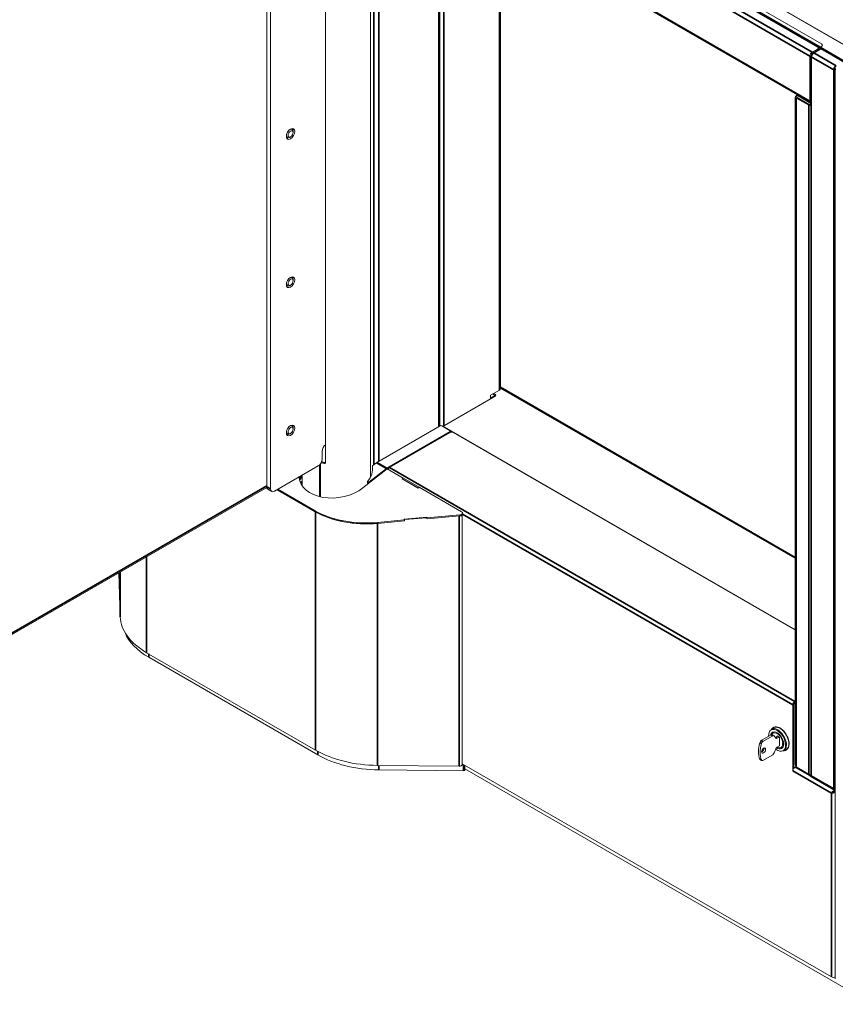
# Model space of a CAD drawing. Header units: millimetres. Extents: x 4 to 1188, y 1 to 840.
# Tile 139 of 256: x 1042 to 1138, y 159 to 274. Entities that reach past the tile are written whole.
import ezdxf

# ---------------------------------------------------------------- set-up
doc = ezdxf.new("R2010")
doc.units = ezdxf.units.MM
doc.layers.add('1', color=7, linetype='Continuous')

msp = doc.modelspace()

# ---------------------------------------------------------------- linework, layer by layer
at = {"layer": '1', "color": 154, "linetype": 'Continuous', "lineweight": 13}
for p, q in [((1138.7734, 271.3253), (1073.1369, 309.2206)), ((1138.7734, 271.3144), (1073.1369, 309.2097)), ((1073.1363, 307.8056), (1136.1336, 271.4342)), ((1073.1366, 307.1333), (1135.681, 271.0232)), ((1086.2828, 292.5748), (1134.8627, 264.5272)), ((1091.3208, 226.5233), (1091.3208, 289.6655)), ((1083.1886, 220.5338), (1083.1886, 288.9528)), ((1077.9049, 222.2097), (1077.9049, 285.1671)), ((1098.4292, 230.9047), (1098.4292, 285.5615)), ((1070.9887, 219.4006), (1070.9887, 282.6519)), ((1071.4365, 219.142), (1071.4365, 282.3933)), ((1135.0493, 270.4408), (1135.681, 270.8055)), ((1135.9632, 270.8311), (1135.1618, 270.3685)), ((1135.7591, 270.7133), (1135.7591, 270.9143)), ((1135.945, 270.9443), (1135.945, 270.8206)), ((1135.9544, 270.8261), (1135.9544, 270.9497)), ((1136.1336, 271.1076), (1135.9921, 271.0259)), ((1136.1336, 271.0967), (1135.9921, 271.015)), ((1136.0298, 270.8245), (1138.6697, 269.3004)), ((1136.2507, 271.26), (1136.2507, 271.2709)), ((1134.7853, 269.9835), (1134.7853, 264.6981)), ((1134.9066, 269.9264), (1134.9066, 185.4237)), ((1137.7626, 268.4785), (1137.7626, 268.4023)), ((1137.7626, 268.4023), (1137.7626, 161.6045)), ((1133.0638, 265.1417), (1133.0638, 186.7363)), ((1133.1731, 265.2941), (1133.2321, 265.2601)), ((1133.2398, 265.0452), (1133.1964, 265.0202)), ((1133.2283, 265.2267), (1133.2283, 265.0764)), ((1133.263, 265.0136), (1134.6533, 264.2109)), ((1133.2674, 265.022), (1134.7005, 264.1946)), ((1133.3537, 265.3984), (1133.3145, 265.3758)), ((1134.889, 264.1946), (1134.9066, 264.2047)), ((1073.9746, 261.3683), (1073.9064, 261.4077)), ((1073.3563, 260.4552), (1073.4245, 260.4158)), ((1073.6996, 260.443), (1073.7939, 260.4974)), ((1074.0885, 261.0076), (1074.0885, 261.1164)), ((1073.3563, 243.0366), (1073.4245, 242.9972)), ((1073.6996, 243.0244), (1073.7939, 243.0788)), ((1073.9746, 243.9497), (1073.9064, 243.9891)), ((1074.0885, 243.589), (1074.0885, 243.6978)), ((1098.3198, 230.7522), (1097.2639, 230.1426)), ((1097.5255, 230.2937), (1097.8178, 230.1249)), ((1097.6386, 230.359), (1097.8178, 230.2555)), ((1133.0632, 211.1407), (1098.4286, 231.1369)), ((1097.8178, 230.0378), (1091.8592, 226.5976)), ((1097.8024, 230.1337), (1097.2638, 229.8227)), ((1097.2639, 230.1426), (1097.2639, 229.718)), ((1073.3563, 225.618), (1073.4245, 225.5786)), ((1073.6996, 225.6058), (1073.7939, 225.6602)), ((1073.9746, 226.5311), (1073.9064, 226.5705)), ((1074.0885, 226.1704), (1074.0885, 226.2792)), ((1091.3629, 226.5465), (1083.9147, 222.2462)), ((1085.0932, 221.5658), (1092.5414, 225.866)), ((1085.4293, 221.6551), (1092.5475, 225.7648)), ((1091.5515, 226.5465), (1092.5414, 225.9749)), ((1091.7811, 226.4888), (1091.7811, 226.4139)), ((1133.0633, 202.5908), (1091.8592, 226.3799)), ((1092.5795, 225.7806), (1092.5805, 225.7898)), ((1092.5805, 225.7898), (1092.5805, 225.9205)), ((1092.639, 225.7991), (1092.5809, 225.8326)), ((1092.9246, 225.7648), (1133.0635, 202.5906)), ((1077.5185, 223.5778), (1077.5185, 222.6525)), ((1077.2913, 218.2045), (1077.2913, 222.0558)), ((1083.8738, 222.2185), (1083.4457, 221.8842)), ((1077.047, 221.836), (1071.9079, 218.8698)), ((1077.174, 221.9303), (1077.174, 218.2341)), ((1077.2557, 222.0138), (1077.2557, 218.2134)), ((1082.2993, 219.2626), (1085.1544, 221.4923)), ((1085.0523, 221.5381), (1082.9923, 219.9293)), ((1085.1544, 221.4923), (1087.0117, 220.4199)), ((1085.1733, 221.4814), (1085.3289, 221.5713)), ((1085.1733, 221.4814), (1085.329, 221.5713)), ((1074.8529, 220.3536), (1074.8148, 220.3721)), ((1074.8469, 220.1824), (1074.8529, 220.1794)), ((1074.8529, 220.3536), (1074.8529, 220.1794)), ((1075.1445, 220.0623), (1074.9258, 219.936)), ((1075.037, 220.4714), (1075.037, 220.6456)), ((1075.1446, 220.7383), (1075.1446, 219.5221)), ((1077.2558, 220.0092), (1077.2913, 219.9887)), ((1082.8283, 219.9555), (1082.8479, 219.8382)), ((1082.8613, 219.9167), (1082.8553, 219.9201)), ((1082.881, 219.7994), (1082.875, 219.8028)), ((1083.1886, 220.7627), (1083.2605, 220.6908)), ((1083.2016, 220.5594), (1083.2016, 220.7496)), ((1087.0117, 220.4199), (1086.9003, 220.3329)), ((1086.9003, 220.3329), (1088.7859, 219.2443)), ((1086.9487, 220.3418), (1087.0618, 220.4071)), ((1086.9487, 220.305), (1086.9487, 220.3418)), ((1086.9487, 220.3418), (1088.7871, 219.2804)), ((1087.0117, 220.4199), (1087.0181, 220.3819)), ((1087.0618, 220.4071), (1088.9003, 219.3457)), ((1022.6127, 191.3879), (1070.9942, 219.3158)), ((1071.1268, 219.0955), (1071.5745, 218.8369)), ((1076.6898, 216.4615), (1072.2133, 219.046)), ((1076.6701, 216.5788), (1072.3049, 219.0991)), ((1088.7859, 219.2443), (1088.8974, 219.3313)), ((1088.7871, 219.2804), (1088.9003, 219.3457)), ((1088.7871, 219.2804), (1088.7871, 219.2452)), ((1088.8974, 219.3313), (1093.8828, 216.453)), ((1088.9003, 219.3457), (1088.9003, 219.3296)), ((1093.9913, 216.2195), (1093.9717, 216.3368)), ((1087.1504, 215.4884), (1084.0125, 215.2039)), ((1087.1701, 215.3711), (1084.0321, 215.0866)), ((1087.1504, 215.4884), (1087.1506, 215.5963)), ((1087.1504, 215.4884), (1087.1701, 215.3711)), ((1087.1506, 215.5963), (1089.7971, 215.8362)), ((1087.1506, 215.5963), (1087.1702, 215.4789)), ((1087.1701, 215.3711), (1087.1702, 215.4789)), ((1087.1702, 215.4789), (1087.2118, 215.4827)), ((1087.1978, 215.5276), (1089.7493, 215.7571)), ((1089.7493, 215.7571), (1089.7893, 215.6281)), ((1089.792, 215.7167), (1089.7893, 215.6281)), ((1089.7893, 215.6281), (1089.8133, 215.6302)), ((1093.6689, 216.0795), (1089.7969, 215.7284)), ((1089.7971, 215.8362), (1089.7969, 215.7284)), ((1089.7969, 215.7284), (1089.8165, 215.6111)), ((1093.6885, 215.9622), (1089.8165, 215.6111)), ((1093.9394, 186.7565), (1093.9394, 216.074)), ((1053.7991, 204.1092), (1053.6421, 209.2994)), ((1076.7381, 188.4454), (1056.8904, 199.9045)), ((1057.138, 199.358), (1076.9841, 187.8998)), ((1132.7677, 186.0178), (1132.7677, 193.7799)), ((1132.8809, 186.3152), (1132.8809, 193.8452)), ((1132.8809, 186.3153), (1132.8809, 193.6602)), ((1133.0034, 194.1882), (1133.0638, 194.223)), ((1133.0034, 194.0575), (1133.0638, 194.0924)), ((1130.2347, 190.9276), (1130.2346, 190.9276)), ((1130.5176, 191.0909), (1130.2347, 190.9276)), ((1130.2342, 190.2487), (1129.069, 189.576)), ((1130.4227, 190.1398), (1129.2576, 189.4672)), ((1130.5561, 190.1531), (1130.3675, 190.2619)), ((1130.5029, 190.5589), (1130.4614, 190.535)), ((1130.7711, 189.862), (1130.586, 190.1253)), ((1130.9764, 190.0894), (1130.7458, 189.9562)), ((1130.9292, 190.1166), (1130.9292, 190.0621)), ((1131.2121, 189.9533), (1130.9292, 190.1166)), ((1131.165, 189.9805), (1130.9344, 189.8474)), ((1131.2121, 188.9517), (1131.2121, 189.9533)), ((1132.0665, 190.176), (1132.0415, 190.1615)), ((1132.2209, 189.8293), (1132.2209, 189.7346)), ((1130.586, 188.1221), (1130.7711, 188.5991)), ((1130.9344, 188.8023), (1131.2121, 188.9626)), ((1131.4914, 188.751), (1131.5329, 188.7749)), ((1131.7181, 188.3584), (1132.0009, 188.5217)), ((1132.0915, 188.5887), (1132.1711, 188.6025)), ((1129.2576, 187.2463), (1130.4227, 187.919)), ((1084.0209, 186.6607), (1093.6002, 186.5641)), ((1093.9371, 186.7348), (1094.1147, 186.733)), ((1093.9397, 186.8578), (1137.3026, 161.8222)), ((1094.25, 186.2596), (1142.1557, 158.6012)), ((1094.2503, 186.1187), (1094.2503, 186.6785)), ((1128.9357, 187.3419), (1129.1243, 187.2331)), ((1133.0646, 186.4518), (1133.114, 186.4651)), ((1133.1731, 186.5838), (1133.1731, 186.4423)), ((1133.2315, 186.341), (1134.7281, 185.4769)), ((1094.1147, 186.0417), (1084.1565, 186.142)), ((1134.9066, 185.4237), (1134.9456, 185.4462)), ((1134.9066, 185.4237), (1137.6798, 183.8226)), ((1137.3026, 183.3995), (1137.4158, 183.4648)), ((1137.6477, 183.6141), (1137.6478, 183.7448)), ((1137.6609, 183.5901), (1137.7626, 183.5314)), ((1137.6793, 183.6276), (1137.7626, 183.6499)), ((1137.6898, 183.6032), (1137.7626, 183.6227)), ((1137.7626, 183.5611), (1137.6898, 183.6032)), ((1137.7086, 183.7707), (1137.7626, 183.7851))]:
    msp.add_line(p, q, dxfattribs=at)
at = {"layer": '1', "color": 154, "linetype": 'Continuous', "lineweight": 35}
for p, q in [((1073.1372, 307.3153), (1135.9921, 271.0259)), ((1135.945, 270.9443), (1073.1375, 307.2062)), ((1073.1376, 305.5759), (1134.7853, 269.9835)), ((1073.1377, 306.1855), (1135.0493, 270.4408)), ((1134.7853, 264.6981), (1086.2829, 292.701)), ((1083.5854, 221.9943), (1083.5854, 290.9607)), ((1084.1727, 291.2996), (1084.1727, 222.3954)), ((1091.2115, 289.7286), (1091.2115, 226.46)), ((1091.7956, 226.5392), (1091.7956, 289.3918)), ((1098.3198, 230.7522), (1098.3198, 285.6246)), ((1136.0298, 270.8245), (1135.2285, 270.3619)), ((1135.681, 270.6682), (1135.681, 270.8055)), ((1138.7742, 269.3217), (1135.9544, 270.9497)), ((1135.9921, 271.015), (1138.8119, 269.3871)), ((1136.1336, 271.0967), (1136.1336, 271.1076)), ((1134.9456, 269.872), (1134.9456, 185.4462)), ((1137.5855, 268.3478), (1134.9456, 269.872)), ((1135.2285, 270.3619), (1137.8683, 268.8377)), ((1137.5855, 183.9221), (1137.5855, 268.3478)), ((1133.1731, 264.9893), (1133.1731, 186.5838)), ((1133.2725, 265.019), (1133.263, 265.0136)), ((1134.7005, 264.249), (1133.2674, 265.0764)), ((1133.2674, 265.0764), (1133.2674, 265.022)), ((1133.3145, 265.3758), (1134.9065, 264.4566)), ((1134.6533, 185.5877), (1134.6533, 264.2109)), ((1134.7005, 264.1946), (1134.7005, 264.249)), ((1134.889, 264.403), (1134.889, 264.1946)), ((1097.8178, 230.1249), (1097.8178, 230.2555)), ((1133.0635, 211.0277), (1098.429, 231.024)), ((1091.8592, 226.3799), (1091.8592, 226.3688)), ((1092.5414, 225.7613), (1092.5414, 225.866)), ((1077.7786, 222.1263), (1077.8601, 222.232)), ((1085.0523, 221.5381), (1083.8738, 222.2185)), ((1083.9147, 222.2462), (1085.0932, 221.5658)), ((1085.4293, 221.6551), (1133.0034, 194.1882)), ((1082.8553, 219.9201), (1082.875, 219.8028)), ((1082.881, 219.7994), (1082.8613, 219.9167)), ((1082.9923, 219.9293), (1083.0109, 219.8183)), ((1022.7232, 191.6321), (1070.9886, 219.493)), ((1070.9887, 219.4006), (1071.4365, 219.142)), ((1076.6701, 216.5788), (1076.6898, 216.4615)), ((1076.7381, 216.4338), (1076.7381, 188.4454)), ((1084.0125, 215.2039), (1084.0321, 215.0866)), ((1093.6002, 215.9539), (1093.6002, 186.5641)), ((1093.6689, 216.0795), (1093.6885, 215.9622)), ((1132.7677, 193.7799), (1093.9903, 216.1681)), ((1084.0209, 215.0852), (1084.0209, 186.6607)), ((1056.8904, 199.9045), (1056.8904, 211.1746)), ((1053.7991, 204.1092), (1053.7991, 209.3904)), ((1057.138, 199.7616), (1057.138, 199.358)), ((1130.4227, 190.1398), (1130.2342, 190.2487)), ((1130.7458, 189.9562), (1130.9344, 189.8474)), ((1129.0793, 189.2172), (1128.8907, 189.3261)), ((1129.069, 189.576), (1129.2576, 189.4672)), ((1076.9841, 187.8998), (1076.9841, 188.308)), ((1128.8907, 187.3992), (1129.0793, 187.2903)), ((1084.1565, 186.6593), (1084.1565, 186.142)), ((1094.1147, 186.0417), (1094.1147, 186.733)), ((1133.0646, 186.4518), (1133.1901, 186.3794)), ((1133.1731, 186.4423), (1134.6533, 185.5877)), ((1137.3026, 183.3995), (1132.7677, 186.0178)), ((1134.7931, 185.4539), (1137.7086, 183.7707)), ((1134.9456, 185.4462), (1137.5855, 183.9221)), ((1137.3026, 161.8222), (1137.3026, 183.3995))]:
    msp.add_line(p, q, dxfattribs=at)
at = {"layer": '1', "color": 154, "linetype": 'Continuous', "lineweight": 13}
for centre, major_axis, ratio, start_param, end_param in [((1135.4924, 270.9143), (-0.2667, 0), 0.57735027, 2.35619449, 3.92699082), ((1135.9921, 270.9715), (0.0333, 0.0577), 0.57735027, 0.78539816, 2.35619449), ((1135.9921, 270.9715), (-0.0267, -0.0462), 0.57735027, 3.92699082, 5.49778714), ((1136.0298, 270.7157), (-0.0667, 0.1155), 0.57735027, 5.49778714, 6.28318531), ((1135.8507, 271.2709), (-0.4, 0), 0.57735027, 2.35619449, 3.92699082), ((1135.8507, 271.26), (-0.4, 0), 0.57735027, 2.35619449, 3.14159265), ((1135.0493, 270.136), (-0.1867, -0.3233), 0.57735027, 3.92699082, 5.49778714), ((1137.9626, 268.4023), (0.2, 0), 0.57735027, 3.14158294, 3.52989413), ((1133.4371, 265.1417), (-0.3733, 0), 0.57735027, 5.49778714, 7.06858347), ((1133.4371, 265.1417), (0.1867, -0.3233), 0.57735027, 3.17362217, 3.92699082), ((1133.263, 264.9047), (0.0667, -0.1155), 0.57735027, 2.35619449, 3.62229816), ((1133.3617, 265.0764), (0.1333, 0), 0.57735027, 3.14159265, 3.92699082), ((1133.3145, 265.2125), (-0.1, -0.1732), 0.57735027, 3.92699082, 4.26682773), ((1134.7947, 264.2925), (-0.2, 0), 0.57735027, 0.78539816, 1.1813861), ((1134.7947, 264.249), (0.1333, 0), 0.57735027, 3.92699082, 5.49778714), ((1135.0493, 264.8505), (0.1867, 0.3233), 0.57735027, 2.35619449, 3.35561365), ((1134.7947, 264.2925), (-0.2, 0), 0.57735027, 1.96020655, 2.16409101), ((1134.9362, 264.2762), (0.1, 0.1732), 0.57735027, 0.99627228, 1.12523507), ((1073.6996, 260.892), (-0.2751, -0.4763), 0.57743326, 2.35607003, 3.96397642), ((1073.6996, 260.892), (0.2834, 0.4907), 0.57743326, 0, 0.67404168), ((1073.6996, 260.892), (0.2834, 0.4907), 0.57743326, 5.2543856, 6.28318531), ((1073.6996, 260.892), (0.2834, 0.4907), 0.57743326, 2.46749839, 3.9270627), ((1073.6996, 260.892), (-0.2751, -0.4763), 0.57743326, 5.46074897, 5.49785903), ((1073.6996, 260.892), (-0.2751, -0.4763), 0.57743326, 5.49785903, 6.28318531), ((1073.6996, 260.892), (-0.2751, -0.4763), 0.57743326, 0, 0.7856664), ((1073.6996, 260.892), (0.2834, 0.4907), 0.57743326, 3.9270627, 4.17043796), ((1073.6996, 243.4735), (0.2834, 0.4907), 0.57743326, 2.46749839, 3.9270627), ((1073.6996, 243.4735), (-0.2751, -0.4763), 0.57743326, 5.46074897, 5.49785903), ((1073.6996, 243.4735), (-0.2751, -0.4763), 0.57743326, 5.49785903, 6.28318531), ((1073.6996, 243.4735), (-0.2751, -0.4763), 0.57743326, 0, 0.7856664), ((1073.6996, 243.4735), (-0.2751, -0.4763), 0.57743326, 2.35607003, 3.96397642), ((1073.6996, 243.4735), (0.2834, 0.4907), 0.57743326, 3.9270627, 4.17043796), ((1073.6996, 243.4735), (0.2834, 0.4907), 0.57743326, 0, 0.67404168), ((1073.6996, 243.4735), (0.2834, 0.4907), 0.57743326, 5.2543856, 6.28318531), ((1097.6292, 230.1467), (0.2667, 0), 0.57735027, 5.49778714, 7.06858347), ((1098.0559, 230.9047), (0.3733, 0), 0.57735027, 5.49778714, 6.28318531), ((1097.6292, 230.016), (-0.2667, 0), 0.57735027, 3.57972211, 3.92699082), ((1073.6996, 226.0549), (0.2834, 0.4907), 0.57743326, 2.46749839, 3.9270627), ((1073.6996, 226.0549), (-0.2751, -0.4763), 0.57743326, 5.46074897, 5.49785903), ((1073.6996, 226.0549), (-0.2751, -0.4763), 0.57743326, 5.49785903, 6.28318531), ((1073.6996, 226.0549), (-0.2751, -0.4763), 0.57743326, 0, 0.7856664), ((1073.6996, 226.0549), (-0.2751, -0.4763), 0.57743326, 2.35607003, 3.96397642), ((1073.6996, 226.0549), (0.2834, 0.4907), 0.57743326, 3.9270627, 4.17043796), ((1073.6996, 226.0549), (0.2834, 0.4907), 0.57743326, 0, 0.67404168), ((1073.6996, 226.0549), (0.2834, 0.4907), 0.57743326, 5.2543856, 6.28318531), ((1091.4572, 226.492), (-0.1333, 0), 0.57735027, 3.92699082, 5.49778714), ((1092.0478, 226.4888), (-0.2667, 0), 0.57735027, 5.49778714, 7.06858347), ((1092.4471, 225.9205), (-0.1333, 0), 0.57735027, 2.35619449, 3.92699082), ((1092.7361, 225.6559), (-0.2667, 0), 0.57735027, 3.92699082, 5.49778714), ((1077.9899, 223.85), (-0.3334, -0.5773), 0.57743326, 4.10841605, 5.49785903), ((1077.047, 222.3803), (0.3334, 0.5773), 0.57743326, 3.9270627, 5.49785903), ((1079.1666, 224.3057), (-4.022, 0), 0.57735027, 1.11557952, 1.21843966), ((1079.1666, 224.3057), (-3.822, 0), 0.57735027, 1.10538917, 1.22191722), ((1083.9147, 221.9741), (0.1667, 0.2887), 0.57735027, 0.78539816, 0.95993109), ((1079.1966, 221.127), (4.2081, 0.7047), 0.66883484, 5.63725949, 6.27491892), ((1083.54, 221.8298), (-0.1315, -0.022), 0.66883484, 5.3938976, 6.27491892), ((1085.0932, 221.2937), (0.1667, 0.2887), 0.57735027, 0.78539816, 0.95993109), ((1085.4293, 221.3829), (-0.1667, -0.2887), 0.57735027, 3.92699082, 4.84097339), ((1079.1739, 221.067), (-4.3593, -0.73), 0.66883484, 6.21606221, 8.53549025), ((1079.1936, 220.9497), (-4.3593, -0.73), 0.66883484, 6.17355254, 6.26308793), ((1074.2503, 220.6456), (0.6667, 0), 0.57735027, 5.70906228, 6.17598149), ((1074.2503, 220.6456), (0.7867, 0), 0.57735027, 5.58505361, 6.34796702), ((1074.2503, 220.4714), (0.7867, 0), 0.57735027, 5.58505361, 6.28325348), ((1079.1666, 218.8515), (4.5333, 0), 0.57735027, 2.6620615, 2.75532753), ((1079.1666, 218.906), (-4.4667, 0), 0.57735027, 5.83320476, 5.92617627), ((1082.9203, 219.9709), (-0.0921, -0.0154), 0.66883484, 5.63725949, 6.96469392), ((1082.94, 219.8536), (0.0921, 0.0154), 0.66883484, 3.14160888, 3.82310127), ((1082.9263, 219.9674), (-0.0921, -0.0154), 0.66883484, 0.68150862, 2.25230494), ((1082.946, 219.8501), (0.0921, 0.0154), 0.66883484, 3.82310127, 4.99258367), ((1071.4602, 219.6728), (-0.3334, -0.5773), 0.57743326, 5.49785903, 6.28320811), ((1071.9079, 219.4142), (0.3334, 0.5773), 0.57743326, 2.35626638, 3.9270627), ((1084.0237, 222.3216), (10.415, 1.7442), 0.66883484, 3.82310127, 4.59977279), ((1084.0434, 222.2043), (10.415, 1.7442), 0.66883484, 3.82310127, 4.59977279), ((1084.2052, 222.2905), (10.4813, 1.9316), 0.66598135, 3.80486611, 4.57281098), ((1093.6692, 216.2862), (0.3025, 0.0507), 0.66883484, 4.59977279, 6.96469392), ((1093.606, 216.1895), (0.3321, 0.0446), 0.64798304, 4.60807855, 6.19630853), ((1093.6889, 216.1689), (0.3025, 0.0507), 0.66883484, 4.59977279, 6.28315321), ((1064.3574, 204.2156), (10.56, 0), 0.57735027, 3.15904595, 3.92699082), ((1064.4919, 203.6038), (10.4, 0), 0.57735027, 3.36749498, 3.92699082), ((1133.0034, 193.916), (-0.1667, -0.2887), 0.57735027, 3.92699082, 5.49778714), ((1133.1637, 193.8235), (0.2, 0.3464), 0.57735027, 1.1465586, 2.35619449), ((1133.0034, 193.916), (-0.0867, -0.1501), 0.57735027, 3.92699082, 5.49778714), ((1130.9292, 189.6158), (0.7083, -1.2269), 0.57735027, 0.78539816, 4.02791448), ((1130.9764, 189.643), (-0.7417, 1.2846), 0.57735027, 3.92699082, 6.28318531), ((1131.2592, 189.8063), (0.7667, -1.3279), 0.57735027, 0.78539816, 3.39773063), ((1131.3724, 189.8716), (0.7667, -1.3279), 0.57735027, 3.21551826, 3.39773063), ((1131.3724, 189.8716), (0.7667, -1.3279), 0.57735027, 3.21546361, 3.39767358), ((1131.2592, 189.8063), (0.7417, -1.2846), 0.57735027, 0.78539816, 3.14169083), ((1131.4478, 189.9152), (0.6667, -1.1547), 0.57735027, 2.69864332, 2.85915907), ((1130.9292, 189.6158), (-0.55, 0.9526), 0.57735027, 0, 0.61938463), ((1130.2342, 190.031), (-0.1333, -0.2309), 0.57735027, 3.14159265, 3.92699082), ((1130.9292, 189.6158), (0.4817, -0.8343), 0.57735027, 0.78539816, 3.54754533), ((1130.9292, 189.6158), (-0.55, 0.9526), 0.57735027, 3.92699082, 6.28318531), ((1130.4227, 189.9221), (0.1333, 0.2309), 0.57735027, 6.02138592, 7.06858347), ((1130.7458, 190.174), (0.1333, 0.2309), 0.57735027, 3.76390616, 3.92699082), ((1130.9344, 190.0651), (-0.1333, -0.2309), 0.57735027, 6.02138592, 7.06858347), ((1131.3189, 189.7646), (1.8156, 3.1446), 0.57735027, 2.02521702, 2.68717196), ((1129.069, 189.3583), (-0.1333, -0.2309), 0.57735027, 3.92699082, 5.16680968), ((1131.5075, 189.6557), (1.8156, 3.1446), 0.57735027, 2.02521702, 2.68717196), ((1129.2576, 189.2494), (0.1333, 0.2309), 0.57735027, 0.78539816, 2.02521702), ((1129.1568, 188.5162), (0.1667, 0.2887), 0.57735027, 3.74281495, 5.49778714), ((1129.1568, 188.5162), (0.1667, 0.2887), 0.57735027, 5.49778714, 5.68196301), ((1130.9292, 189.6158), (0.7083, -1.2269), 0.57735027, 5.32882836, 6.28318531), ((1130.9344, 188.5845), (-0.1333, -0.2309), 0.57735027, 3.92699082, 4.97418837), ((1130.9292, 189.6158), (-0.55, 0.9526), 0.57735027, 2.28177801, 3.92699082), ((1130.9292, 189.6158), (0.4817, -0.8343), 0.57735027, 5.53656618, 6.28318531), ((1130.9292, 189.6158), (0.4817, -0.8343), 0.57735027, 0, 0.58590703), ((1130.9292, 189.6158), (0.7083, -1.2269), 0.57735027, 0, 0.78539816), ((1130.9764, 189.643), (0.5167, -0.8949), 0.57735027, 0.57697313, 0.75358954), ((1130.9764, 189.643), (-0.7417, 1.2846), 0.57735027, 3.14159265, 3.92699082), ((1131.3724, 189.8716), (0.7667, -1.3279), 0.57735027, 6.02710239, 6.20931236), ((1131.3724, 189.8716), (0.7667, -1.3279), 0.57735027, 6.02704733, 6.20925971), ((1131.2592, 189.8063), (0.7417, -1.2846), 0.57735027, 0, 0.78539816), ((1131.2592, 189.8063), (0.7667, -1.3279), 0.57735027, 0, 0.78539816), ((1131.5138, 189.9533), (0.7667, -1.3279), 0.57735027, 6.01739798, 6.11638294), ((1131.4478, 189.9152), (0.6667, -1.1547), 0.57735027, 0.28236587, 0.44297979), ((1084.2052, 192.7565), (-10.56, 0), 0.57735027, 0.78539816, 1.55334303), ((1084.338, 192.1456), (10.4, 0), 0.57735027, 3.92699082, 4.69493569), ((1129.069, 187.5729), (-0.1333, -0.2309), 0.57735027, 5.82876461, 6.28319697), ((1130.4227, 188.1367), (0.1333, 0.2309), 0.57735027, 3.92699082, 4.97418837), ((1131.2592, 189.8063), (0.7667, -1.3279), 0.57735027, 6.00829595, 6.28318531), ((1093.606, 186.7565), (-0.3333, 0), 0.57735027, 1.55334303, 3.14157302), ((1094.117, 186.81), (-0.1333, 0), 0.57735027, 1.55334303, 1.83217247), ((1129.2576, 187.464), (0.1333, 0.2309), 0.57735027, 2.68717196, 3.92699082), ((1133.0036, 186.1537), (-0.1667, -0.2887), 0.57735027, 3.66519143, 5.49778714), ((1133.4371, 186.7363), (0.3733, 0), 0.57735027, 3.14159265, 3.92699082), ((1133.3025, 186.3562), (-0.2613, 0.0535), 0.40824829, 5.31204121, 5.5984661), ((1133.3145, 186.524), (-0.1, -0.1732), 0.57735027, 5.49778714, 5.83762405), ((1094.117, 186.1187), (0.1333, 0), 0.57735027, 4.69493569, 6.28316568), ((1137.6798, 183.9765), (-0.0943, 0.1633), 0.57735027, 1.57079633, 3.14159265), ((1137.6476, 183.4725), (0.0867, 0.1501), 0.57735027, 0.52359878, 0.78438798), ((1137.6476, 183.4725), (0.1667, 0.2887), 0.57735027, 0.52359878, 0.78438798), ((1137.5383, 161.9583), (-0.3333, 0), 0.57735027, 0.78539816, 2.30877608)]:
    msp.add_ellipse(centre, major_axis=major_axis, ratio=ratio, start_param=start_param, end_param=end_param, dxfattribs=at)
at = {"layer": '1', "color": 154, "linetype": 'Continuous', "lineweight": 35}
for centre, major_axis, ratio, start_param, end_param in [((1135.0399, 269.9264), (0.1333, 0), 0.57735027, 3.14132267, 3.92699082), ((1135.2285, 270.0353), (-0.2, -0.3464), 0.57735027, 3.92699082, 5.49778714), ((1135.2285, 270.253), (-0.0667, 0.1155), 0.57735027, 5.49778714, 6.28308713), ((1137.8683, 268.5111), (-0.2, -0.3464), 0.57735027, 3.92699082, 5.49778714), ((1137.6798, 268.4023), (0.1333, 0), 0.57735027, 3.92699082, 5.38279994), ((1130.9292, 189.6158), (0.4817, -0.8343), 0.57735027, 0.58590703, 0.78539816), ((1134.7947, 185.6694), (-0.1914, 0.0815), 0.71153116, 1.07939947, 2.65019579), ((1134.7947, 185.6694), (0.0252, 0.2065), 0.71153116, 2.06219319, 2.79168082)]:
    msp.add_ellipse(centre, major_axis=major_axis, ratio=ratio, start_param=start_param, end_param=end_param, dxfattribs=at)
at = {"layer": '1', "color": 154, "linetype": 'Continuous', "lineweight": 13}
for centre, major_axis, ratio in [((1073.7938, 260.8376), (-0.3501, -0.6062), 0.57743326), ((1073.7938, 260.8376), (0.2084, 0.3608), 0.57743326), ((1073.7938, 243.419), (-0.3501, -0.6062), 0.57743326), ((1073.7938, 243.419), (0.2084, 0.3608), 0.57743326), ((1073.7938, 226.0004), (-0.3501, -0.6062), 0.57743326), ((1073.7938, 226.0004), (0.2084, 0.3608), 0.57743326), ((1129.3453, 188.4074), (0.1667, 0.2887), 0.57735027)]:
    msp.add_ellipse(centre, major_axis=major_axis, ratio=ratio, dxfattribs=at)
for points, knots in [([(1135.1618, 270.3685), (1135.1246, 270.3462), (1135.0539, 270.29), (1134.9654, 270.1671), (1134.9159, 270.0378), (1134.9069, 269.9588), (1134.9066, 269.9264)], [0, 0, 0, 0, 0.25201266, 0.53007119, 0.80899778, 1, 1, 1, 1]), ([(1137.7724, 268.5665), (1137.7684, 268.5497), (1137.7657, 268.5326), (1137.7638, 268.511), (1137.7635, 268.5066), (1137.763, 268.4979), (1137.7628, 268.4935), (1137.7625, 268.4803), (1137.7626, 268.4715), (1137.7635, 268.4452), (1137.7652, 268.4278), (1137.7701, 268.3931), (1137.7734, 268.3758), (1137.7775, 268.3585)], [0, 0, 0, 0, 0.25, 0.25, 0.3125, 0.3125, 0.375, 0.375, 0.5, 0.5, 0.75, 0.75, 1, 1, 1, 1]), ([(1133.2674, 265.0764), (1133.2667, 265.0777), (1133.2661, 265.079), (1133.2648, 265.0817), (1133.2628, 265.0857), (1133.261, 265.0898), (1133.2573, 265.0979), (1133.255, 265.1033), (1133.2485, 265.1198), (1133.2446, 265.131), (1133.2397, 265.1481), (1133.2382, 265.1538), (1133.2354, 265.1653), (1133.2342, 265.1712), (1133.231, 265.1887), (1133.2295, 265.2003), (1133.2281, 265.2236), (1133.2281, 265.2353), (1133.2294, 265.2498), (1133.2297, 265.2527), (1133.2304, 265.2585), (1133.2308, 265.2613), (1133.2322, 265.2698), (1133.2334, 265.2754), (1133.2364, 265.2864), (1133.2382, 265.2918), (1133.2413, 265.2997), (1133.2424, 265.3023), (1133.2448, 265.3075), (1133.2461, 265.31), (1133.2501, 265.3174), (1133.2531, 265.3221), (1133.2597, 265.331), (1133.2634, 265.3352), (1133.2674, 265.3392)], [0, 0, 0, 0, 0.015625, 0.015625, 0.03125, 0.0625, 0.0625, 0.125, 0.125, 0.25, 0.25, 0.3125, 0.3125, 0.375, 0.375, 0.5, 0.5, 0.625, 0.625, 0.65625, 0.65625, 0.6875, 0.6875, 0.75, 0.75, 0.8125, 0.8125, 0.84375, 0.84375, 0.875, 0.875, 0.9375, 0.9375, 1, 1, 1, 1]), ([(1134.889, 264.403), (1134.885, 264.399), (1134.8808, 264.3951), (1134.8723, 264.3872), (1134.8679, 264.3833), (1134.8612, 264.3775), (1134.859, 264.3755), (1134.8544, 264.3716), (1134.8521, 264.3697), (1134.8453, 264.3639), (1134.8407, 264.3601), (1134.8316, 264.3527), (1134.8271, 264.349), (1134.8203, 264.3436), (1134.8181, 264.3418), (1134.8136, 264.3382), (1134.8113, 264.3365), (1134.8002, 264.3276), (1134.7916, 264.3209), (1134.775, 264.308), (1134.7671, 264.3018), (1134.7555, 264.2929), (1134.7517, 264.2899), (1134.7444, 264.2842), (1134.7408, 264.2814), (1134.7304, 264.2732), (1134.7238, 264.268), (1134.7146, 264.2606), (1134.7117, 264.2582), (1134.7073, 264.2547), (1134.7052, 264.253), (1134.7032, 264.2513), (1134.7018, 264.2501), (1134.7011, 264.2496), (1134.7005, 264.249)], [0, 0, 0, 0, 0.0625, 0.0625, 0.125, 0.125, 0.15625, 0.15625, 0.1875, 0.1875, 0.25, 0.25, 0.3125, 0.3125, 0.34375, 0.34375, 0.375, 0.375, 0.5, 0.5, 0.625, 0.625, 0.6875, 0.6875, 0.75, 0.75, 0.875, 0.875, 0.9375, 0.9375, 0.96875, 0.984375, 0.984375, 1, 1, 1, 1]), ([(1077.9049, 222.2097), (1077.9049, 222.2025), (1077.9041, 222.1956), (1077.9016, 222.1856), (1077.9006, 222.1824), (1077.8988, 222.1776), (1077.8982, 222.176), (1077.8967, 222.1729), (1077.896, 222.1714), (1077.892, 222.1639), (1077.8881, 222.1584), (1077.8823, 222.1521), (1077.8811, 222.1509), (1077.8787, 222.1485), (1077.8774, 222.1473), (1077.8734, 222.144), (1077.8706, 222.1419), (1077.8618, 222.1361), (1077.8555, 222.1328), (1077.8468, 222.1296), (1077.8451, 222.129), (1077.8415, 222.1279), (1077.8361, 222.1263), (1077.8268, 222.1244), (1077.8191, 222.1236), (1077.8132, 222.1233), (1077.8112, 222.1232), (1077.8072, 222.1232), (1077.8052, 222.1232), (1077.795, 222.1235), (1077.7868, 222.1246), (1077.7786, 222.1263)], [0, 0, 0, 0, 0.125, 0.125, 0.1875, 0.1875, 0.21875, 0.21875, 0.25, 0.25, 0.375, 0.375, 0.40625, 0.40625, 0.4375, 0.4375, 0.5, 0.5, 0.625, 0.625, 0.65625, 0.65625, 0.6875, 0.75, 0.8125, 0.8125, 0.84375, 0.84375, 0.875, 0.875, 1, 1, 1, 1]), ([(1077.8601, 222.232), (1077.8684, 222.2303), (1077.8765, 222.2293), (1077.8886, 222.2289), (1077.8926, 222.2289), (1077.8994, 222.2293), (1077.9023, 222.2296), (1077.9051, 222.23)], [0, 0, 0, 0, 0.53666063, 0.53666063, 0.80499094, 0.80499094, 1, 1, 1, 1]), ([(1133.2312, 186.3412), (1133.2302, 186.3417), (1133.2291, 186.3423), (1133.2237, 186.3456), (1133.2195, 186.3484), (1133.2115, 186.3542), (1133.2077, 186.3573), (1133.2024, 186.3622), (1133.2007, 186.3638), (1133.1974, 186.3672), (1133.1958, 186.3689), (1133.1915, 186.3741), (1133.1889, 186.3777), (1133.1845, 186.385), (1133.1826, 186.3887), (1133.1812, 186.3926)], [0, 0, 0, 0, 0.04324532, 0.04324532, 0.23459626, 0.23459626, 0.42594719, 0.42594719, 0.52162266, 0.52162266, 0.61729813, 0.61729813, 0.80864906, 0.80864906, 1, 1, 1, 1]), ([(1134.7153, 185.4887), (1134.7222, 185.4822), (1134.7469, 185.4631), (1134.7984, 185.4486), (1134.8589, 185.4501), (1134.8934, 185.4637), (1134.9085, 185.4723)], [0, 0, 0, 0, 0.135302, 0.4556588, 0.75577233, 1, 1, 1, 1]), ([(1137.3018, 183.4337), (1137.2992, 183.43), (1137.2978, 183.4241), (1137.2981, 183.4115), (1137.2999, 183.4048), (1137.3026, 183.3995)], [0, 0, 0, 0, 0.5, 0.5, 1, 1, 1, 1]), ([(1137.6478, 183.7448), (1137.6147, 183.7264), (1137.5795, 183.7028), (1137.51, 183.6502), (1137.476, 183.6213), (1137.4145, 183.5644), (1137.3867, 183.5362), (1137.3386, 183.4826), (1137.3182, 183.4572), (1137.3018, 183.4337)], [0, 0, 0, 0, 0.25, 0.25, 0.5, 0.5, 0.75, 0.75, 1, 1, 1, 1]), ([(1137.3319, 183.3819), (1137.3307, 183.3818), (1137.3282, 183.3818), (1137.3243, 183.3826), (1137.3202, 183.3841), (1137.3164, 183.3861), (1137.313, 183.3884), (1137.31, 183.3909), (1137.3072, 183.3936), (1137.3047, 183.3964), (1137.3033, 183.3985), (1137.3026, 183.3995)], [0, 0, 0, 0, 0.12148483, 0.24882559, 0.37979617, 0.51177837, 0.61630288, 0.71843932, 0.81699736, 0.91104645, 1, 1, 1, 1]), ([(1137.774, 183.5247), (1137.7707, 183.523), (1137.7642, 183.5194), (1137.7538, 183.514), (1137.7433, 183.5085), (1137.7324, 183.5031), (1137.7212, 183.4977), (1137.7099, 183.4923), (1137.6983, 183.4869), (1137.6865, 183.4816), (1137.6745, 183.4764), (1137.6624, 183.4712), (1137.6502, 183.4661), (1137.638, 183.4612), (1137.6257, 183.4564), (1137.6134, 183.4517), (1137.6012, 183.4472), (1137.5889, 183.4428), (1137.5767, 183.4386), (1137.5646, 183.4345), (1137.5526, 183.4305), (1137.5248, 183.4218), (1137.4821, 183.4095), (1137.4361, 183.3986), (1137.4016, 183.3917), (1137.377, 183.3875), (1137.3536, 183.3841), (1137.3391, 183.3826), (1137.3319, 183.3819)], [0, 0, 0, 0, 0.02684757, 0.05353227, 0.08007731, 0.10650442, 0.13283386, 0.15908437, 0.1852732, 0.21141609, 0.23752732, 0.26361972, 0.28962029, 0.31545519, 0.34113443, 0.36666708, 0.39206124, 0.4173241, 0.44246196, 0.46748028, 0.4923837, 0.51717608, 0.63980927, 0.76093008, 0.82104138, 0.8808695, 0.94049671, 1, 1, 1, 1]), ([(1137.4142, 183.4833), (1137.4137, 183.4829), (1137.4126, 183.4822), (1137.4115, 183.4804), (1137.4108, 183.4782), (1137.4108, 183.4758), (1137.4113, 183.4731), (1137.4123, 183.4703), (1137.4138, 183.4674), (1137.4151, 183.4657), (1137.4158, 183.4648)], [0, 0, 0, 0, 0.12860492, 0.25127023, 0.36999998, 0.48765802, 0.60733273, 0.73165051, 0.86235728, 1, 1, 1, 1]), ([(1137.6477, 183.6141), (1137.6455, 183.6129), (1137.6411, 183.6106), (1137.6341, 183.6068), (1137.627, 183.6029), (1137.6197, 183.5988), (1137.6122, 183.5946), (1137.6045, 183.5904), (1137.5967, 183.586), (1137.5888, 183.5816), (1137.5808, 183.5771), (1137.5728, 183.5726), (1137.5647, 183.5681), (1137.5566, 183.5635), (1137.5485, 183.5589), (1137.5404, 183.5544), (1137.5324, 183.5499), (1137.5164, 183.5409), (1137.4931, 183.5277), (1137.4674, 183.5133), (1137.4464, 183.5015), (1137.4295, 183.492), (1137.4193, 183.4862), (1137.4142, 183.4833)], [0, 0, 0, 0, 0.02937715, 0.05863335, 0.08783993, 0.11706269, 0.14636156, 0.17579052, 0.20539746, 0.23522435, 0.26529836, 0.29562029, 0.32618291, 0.35697284, 0.38797114, 0.41915389, 0.4504928, 0.48195559, 0.60915556, 0.73836618, 0.82521917, 0.91248617, 1, 1, 1, 1]), ([(1137.4158, 183.4648), (1137.4162, 183.4638), (1137.4171, 183.4619), (1137.4188, 183.4592), (1137.4207, 183.4569), (1137.4234, 183.4545), (1137.4265, 183.4534), (1137.4292, 183.4535), (1137.4304, 183.4541), (1137.431, 183.4544)], [0, 0, 0, 0, 0.13773061, 0.26851368, 0.39293156, 0.51276529, 0.7478395, 0.87092282, 1, 1, 1, 1]), ([(1137.431, 183.4544), (1137.436, 183.4574), (1137.4461, 183.4634), (1137.4627, 183.4734), (1137.4834, 183.4857), (1137.5086, 183.5008), (1137.5314, 183.5143), (1137.5468, 183.5235), (1137.5542, 183.5279), (1137.5616, 183.5323), (1137.5691, 183.5368), (1137.5766, 183.5413), (1137.5841, 183.5458), (1137.5916, 183.5503), (1137.5991, 183.5547), (1137.6065, 183.5592), (1137.6139, 183.5635), (1137.6211, 183.5678), (1137.6282, 183.5719), (1137.6351, 183.5759), (1137.6419, 183.5798), (1137.6485, 183.5834), (1137.6549, 183.5869), (1137.6589, 183.589), (1137.6609, 183.5901)], [0, 0, 0, 0, 0.08756829, 0.17487237, 0.26176259, 0.39076725, 0.51745767, 0.54693264, 0.57629231, 0.60552736, 0.63463229, 0.66360576, 0.69245108, 0.72117662, 0.74979619, 0.77829816, 0.80652312, 0.83447864, 0.86221323, 0.88978568, 0.91726534, 0.94473227, 0.972277, 1, 1, 1, 1])]:
    msp.add_open_spline(points, degree=3, knots=knots, dxfattribs=at)
for points, degree in [([(1132.7677, 186.0178), (1132.8809, 186.0831)], 1), ([(1137.6609, 183.5901), (1137.6704, 183.5951), (1137.6799, 183.5994), (1137.6898, 183.6032)], 3)]:
    msp.add_open_spline(points, degree=degree, dxfattribs=at)

doc.saveas('drawing.dxf')
